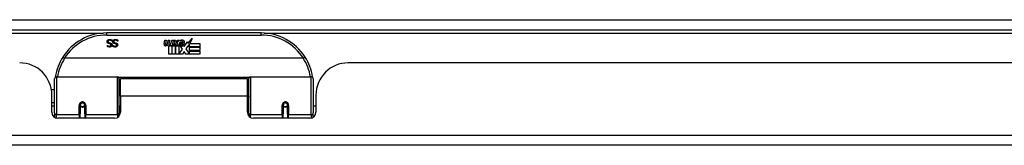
# Model space of a CAD drawing. Header units: inches. Extents: x 27 to 687, y 75 to 319.
# Tile 31 of 239: x 114.57 to 124.12, y 75.18 to 76.4. Entities that reach past the tile are written whole.
import ezdxf

# ---------------------------------------------------------------- set-up
doc = ezdxf.new("R2010")
doc.units = ezdxf.units.IN
doc.header["$MEASUREMENT"] = 0
doc.layers.add('Visible Edges(ANSI)', color=7, linetype='Continuous', lineweight=25)
doc.layers.add('Visible Tangent Edges(ANSI)', color=7, linetype='Continuous', lineweight=25)

msp = doc.modelspace()

# ---------------------------------------------------------------- linework, layer by layer
at = {"layer": 'Visible Edges(ANSI)'}
for p, q in [((92.8166, 76.3012), (158.6186, 76.3012)), ((116.9151, 76.2712), (115.4191, 76.2712)), ((116.2038, 76.1707), (116.2476, 76.2169)), ((116.2476, 76.2169), (116.2228, 76.1692)), ((115.4248, 76.151), (115.4255, 76.151)), ((115.4248, 76.1398), (115.4248, 76.151)), ((115.4702, 76.1912), (115.4695, 76.1912)), ((115.4702, 76.2031), (115.4702, 76.1912)), ((115.4791, 76.151), (115.4798, 76.151)), ((115.4791, 76.1398), (115.4791, 76.151)), ((115.5245, 76.1912), (115.5238, 76.1912)), ((115.5245, 76.2031), (115.5245, 76.1912)), ((115.9744, 76.1683), (115.9811, 76.2025)), ((115.9811, 76.2025), (115.9943, 76.2025)), ((115.9943, 76.2025), (115.9882, 76.168)), ((116.0107, 76.18), (116.0147, 76.2025)), ((116.0147, 76.2025), (116.0279, 76.2025)), ((116.0198, 76.0642), (116.0198, 76.1437)), ((116.0279, 76.2025), (116.0218, 76.168)), ((116.0377, 76.1512), (116.0372, 76.1451)), ((116.0372, 76.1451), (116.0495, 76.1451)), ((116.0416, 76.1575), (116.0387, 76.1575)), ((116.0408, 76.1479), (116.0416, 76.1575)), ((116.0522, 76.1479), (116.0408, 76.1479)), ((116.0446, 76.18), (116.0486, 76.2025)), ((116.0486, 76.2025), (116.0618, 76.2025)), ((116.0495, 76.1451), (116.0495, 76.0642)), ((116.0618, 76.2025), (116.0522, 76.1479)), ((116.0537, 76.1451), (116.0759, 76.1451)), ((116.0537, 76.0642), (116.0537, 76.1451)), ((116.0579, 76.1479), (116.0822, 76.1745)), ((116.0742, 76.1479), (116.0579, 76.1479)), ((116.0687, 76.2025), (116.0849, 76.2025)), ((116.0822, 76.1745), (116.0687, 76.2025)), ((116.0876, 76.1663), (116.0742, 76.1479)), ((116.0759, 76.1451), (116.0834, 76.1554)), ((116.0834, 76.1554), (116.0834, 76.0642)), ((116.0849, 76.2025), (116.0924, 76.183)), ((116.0897, 76.1663), (116.0876, 76.1663)), ((116.0876, 76.1628), (116.0951, 76.1451)), ((116.0876, 76.0642), (116.0876, 76.1628)), ((116.0975, 76.1479), (116.0897, 76.1663)), ((116.0924, 76.183), (116.0948, 76.183)), ((116.0948, 76.183), (116.1083, 76.2025)), ((116.0951, 76.1451), (116.1176, 76.1451)), ((116.1137, 76.1479), (116.0975, 76.1479)), ((116.1245, 76.2025), (116.0999, 76.1746)), ((116.0999, 76.1746), (116.1137, 76.1479)), ((116.1083, 76.2025), (116.1245, 76.2025)), ((116.1176, 76.1451), (116.1176, 76.0655)), ((116.1233, 76.1788), (116.1599, 76.1788)), ((116.1299, 76.1908), (116.1299, 76.1998)), ((116.1542, 76.1145), (116.1335, 76.1443)), ((116.1584, 76.1698), (116.1344, 76.1698)), ((116.1634, 76.1524), (116.1704, 76.1409)), ((116.1704, 76.1409), (116.2018, 76.1849)), ((116.2038, 76.1466), (116.1842, 76.1185)), ((116.1842, 76.1185), (116.2211, 76.0648)), ((116.2018, 76.1849), (116.2038, 76.1707)), ((116.2058, 76.1365), (116.2038, 76.1466)), ((116.2211, 76.1659), (116.2058, 76.1365)), ((116.2211, 76.1371), (116.2211, 76.1659)), ((116.3198, 76.1371), (116.2211, 76.1371)), ((116.2211, 76.1326), (116.3198, 76.1326)), ((116.2211, 76.1005), (116.2211, 76.1326)), ((116.2228, 76.1692), (116.3198, 76.1692)), ((116.3198, 76.1692), (116.3198, 76.1371)), ((116.3198, 76.1326), (116.3198, 76.1005)), ((117.324, 76.0256), (115.0102, 76.0256)), ((116.0495, 76.0642), (116.0198, 76.0642)), ((116.0834, 76.0642), (116.0537, 76.0642)), ((116.1545, 76.0642), (116.0876, 76.0642)), ((116.1176, 76.0655), (116.1542, 76.1145)), ((116.1684, 76.0903), (116.1545, 76.0642)), ((116.186, 76.0642), (116.1684, 76.0903)), ((116.3198, 76.0642), (116.186, 76.0642)), ((116.3198, 76.1005), (116.2211, 76.1005)), ((116.2211, 76.0963), (116.3198, 76.0963)), ((116.2211, 76.0648), (116.2211, 76.0963)), ((116.3198, 76.0963), (116.3198, 76.0642)), ((133.6751, 75.9817), (117.7601, 75.9817)), ((114.9319, 75.8462), (115.5214, 75.8462)), ((116.8128, 75.8462), (117.4023, 75.8462)), ((114.9122, 75.4966), (114.9122, 75.8265)), ((115.5372, 75.8305), (115.5372, 75.4928)), ((115.5372, 75.7542), (115.5516, 75.7542)), ((115.5516, 75.6587), (115.5516, 75.8267)), ((116.7826, 75.8267), (115.5516, 75.8267)), ((116.7826, 75.6587), (116.7826, 75.8267)), ((116.797, 75.4928), (116.797, 75.8305)), ((117.422, 75.8265), (117.422, 75.4966)), ((114.8817, 75.7217), (114.9122, 75.7217)), ((114.8861, 75.5038), (114.8861, 75.6697)), ((115.5516, 75.6587), (115.5516, 75.5038)), ((116.7826, 75.5038), (116.7826, 75.6587)), ((117.4481, 75.6697), (117.4481, 75.5038)), ((114.8861, 75.5957), (114.9122, 75.5957)), ((114.9122, 75.5622), (114.8861, 75.5622)), ((115.1612, 75.5741), (115.1612, 75.4871)), ((115.1633, 75.5717), (115.1613, 75.5717)), ((115.1616, 75.5784), (115.1635, 75.578)), ((115.1632, 75.5781), (115.1632, 75.5741)), ((115.1671, 75.5622), (115.1647, 75.5622)), ((115.201, 75.5622), (115.1986, 75.5622)), ((115.2021, 75.57), (115.2045, 75.5695)), ((115.2045, 75.4871), (115.2045, 75.5741)), ((115.5372, 75.5632), (115.5516, 75.5632)), ((117.1297, 75.5741), (117.1297, 75.4871)), ((117.1298, 75.5717), (117.1318, 75.5717)), ((117.1317, 75.5831), (117.1317, 75.5741)), ((117.1356, 75.5622), (117.1332, 75.5622)), ((117.1695, 75.5622), (117.1671, 75.5622)), ((117.1709, 75.5717), (117.1729, 75.5717)), ((117.171, 75.5741), (117.171, 75.5831)), ((117.173, 75.4871), (117.173, 75.5741)), ((117.4481, 75.5622), (117.422, 75.5622)), ((114.9122, 75.4966), (114.9122, 75.4548)), ((115.1612, 75.4447), (115.1612, 75.4871)), ((115.2045, 75.4871), (115.2045, 75.4447)), ((115.5372, 75.4651), (115.5372, 75.4928)), ((116.797, 75.4928), (116.797, 75.4651)), ((117.1297, 75.4447), (117.1297, 75.4871)), ((117.173, 75.4871), (117.173, 75.4447)), ((117.422, 75.4548), (117.422, 75.4966)), ((115.4925, 75.4447), (114.9451, 75.4447)), ((117.389, 75.4447), (116.8416, 75.4447)), ((158.5201, 75.1817), (92.9151, 75.1817))]:
    msp.add_line(p, q, dxfattribs=at)
at = {"layer": 'Visible Edges(ANSI)', "flags": 128}
for points in [[(115.422, 76.1871), (115.4221, 76.1878), (115.4221, 76.1885), (115.4222, 76.1892), (115.4222, 76.1899), (115.4223, 76.1906), (115.4225, 76.1912), (115.4226, 76.1919), (115.4228, 76.1926), (115.423, 76.1933), (115.4232, 76.194), (115.4235, 76.1946), (115.4237, 76.1953), (115.424, 76.196), (115.4243, 76.1966), (115.4247, 76.1972), (115.425, 76.1978), (115.4254, 76.1984), (115.4258, 76.199), (115.4262, 76.1996), (115.4266, 76.2001), (115.427, 76.2007), (115.4275, 76.2012), (115.428, 76.2017), (115.4285, 76.2021)], [(115.4361, 76.1692), (115.4349, 76.1696), (115.4338, 76.17), (115.4327, 76.1705), (115.4317, 76.171), (115.4307, 76.1715), (115.4298, 76.172), (115.4289, 76.1726), (115.4281, 76.1732), (115.4274, 76.1739), (115.4267, 76.1745), (115.426, 76.1752), (115.4254, 76.176), (115.4249, 76.1767), (115.4244, 76.1775), (115.424, 76.1784), (115.4236, 76.1792), (115.4232, 76.1801), (115.4229, 76.181), (115.4226, 76.1819), (115.4224, 76.1829), (115.4223, 76.1839), (115.4221, 76.1849), (115.4221, 76.186), (115.422, 76.1871)], [(115.4459, 76.1352), (115.4449, 76.1352), (115.4439, 76.1352), (115.4429, 76.1352), (115.442, 76.1353), (115.441, 76.1354), (115.4401, 76.1355), (115.4391, 76.1356), (115.4382, 76.1357), (115.4373, 76.1358), (115.4364, 76.136), (115.4355, 76.1362), (115.4346, 76.1364), (115.4338, 76.1366), (115.4329, 76.1368), (115.432, 76.137), (115.4312, 76.1373), (115.4304, 76.1375), (115.4295, 76.1378), (115.4287, 76.1381), (115.4279, 76.1384), (115.4271, 76.1387), (115.4263, 76.1391), (115.4256, 76.1394), (115.4248, 76.1398)], [(115.4255, 76.151), (115.4261, 76.1505), (115.4267, 76.15), (115.4273, 76.1495), (115.428, 76.149), (115.4286, 76.1486), (115.4294, 76.1481), (115.4301, 76.1477), (115.4309, 76.1472), (115.4316, 76.1468), (115.4325, 76.1464), (115.4333, 76.146), (115.4342, 76.1456), (115.4351, 76.1453), (115.4359, 76.1449), (115.4368, 76.1446), (115.4377, 76.1443), (115.4387, 76.1441), (115.4396, 76.1439), (115.4405, 76.1437), (115.4414, 76.1436), (115.4424, 76.1435), (115.4433, 76.1434), (115.4443, 76.1433), (115.4452, 76.1433)], [(115.4285, 76.2021), (115.4291, 76.2026), (115.4296, 76.2031), (115.4302, 76.2036), (115.4308, 76.204), (115.4315, 76.2045), (115.4321, 76.2049), (115.4327, 76.2053), (115.4334, 76.2056), (115.4341, 76.206), (115.4348, 76.2063), (115.4355, 76.2066), (115.4362, 76.2069), (115.4369, 76.2072), (115.4377, 76.2074), (115.4385, 76.2076), (115.4393, 76.2078), (115.4401, 76.208), (115.441, 76.2082), (115.4419, 76.2083), (115.4429, 76.2084), (115.4439, 76.2085), (115.4449, 76.2085), (115.4459, 76.2086), (115.447, 76.2086)], [(115.4477, 76.2004), (115.4464, 76.2004), (115.4452, 76.2003), (115.444, 76.2002), (115.4429, 76.2001), (115.4418, 76.1998), (115.4408, 76.1996), (115.4398, 76.1993), (115.4389, 76.199), (115.4381, 76.1986), (115.4373, 76.1982), (115.4366, 76.1977), (115.4359, 76.1972), (115.4352, 76.1966), (115.4346, 76.196), (115.4341, 76.1954), (115.4336, 76.1948), (115.4332, 76.1941), (115.4329, 76.1934), (115.4326, 76.1927), (115.4323, 76.1919), (115.4321, 76.1911), (115.432, 76.1903), (115.4319, 76.1895), (115.4319, 76.1886)], [(115.4319, 76.1886), (115.4319, 76.1879), (115.4319, 76.1872), (115.432, 76.1866), (115.4321, 76.1859), (115.4322, 76.1853), (115.4324, 76.1847), (115.4326, 76.1842), (115.4328, 76.1836), (115.433, 76.1831), (115.4333, 76.1826), (115.4336, 76.1821), (115.434, 76.1817), (115.4343, 76.1813), (115.4347, 76.1808), (115.4352, 76.1805), (115.4356, 76.1801), (115.4361, 76.1797), (115.4367, 76.1794), (115.4372, 76.1791), (115.4378, 76.1788), (115.4385, 76.1785), (115.4392, 76.1782), (115.4399, 76.178), (115.4406, 76.1777)], [(115.4506, 76.1655), (115.4501, 76.1656), (115.4496, 76.1658), (115.4491, 76.1659), (115.4485, 76.1661), (115.4479, 76.1662), (115.4473, 76.1664), (115.4467, 76.1665), (115.4461, 76.1667), (115.4454, 76.1668), (115.4447, 76.167), (115.444, 76.1672), (115.4433, 76.1673), (115.4426, 76.1675), (115.4419, 76.1677), (115.4412, 76.1678), (115.4406, 76.168), (115.44, 76.1682), (115.4394, 76.1683), (115.4388, 76.1685), (115.4382, 76.1686), (115.4376, 76.1688), (115.4371, 76.1689), (115.4366, 76.1691), (115.4361, 76.1692)], [(115.4406, 76.1777), (115.4411, 76.1776), (115.4417, 76.1774), (115.4422, 76.1773), (115.4427, 76.1771), (115.4432, 76.177), (115.4437, 76.1769), (115.4442, 76.1768), (115.4447, 76.1766), (115.4452, 76.1765), (115.4457, 76.1764), (115.4461, 76.1763), (115.4466, 76.1762), (115.4471, 76.1761), (115.4475, 76.176), (115.448, 76.1758), (115.4486, 76.1757), (115.4491, 76.1756), (115.4497, 76.1754), (115.4502, 76.1753), (115.4508, 76.1752), (115.4515, 76.175), (115.4521, 76.1748), (115.4527, 76.1747), (115.4534, 76.1745)], [(115.4452, 76.1433), (115.4463, 76.1433), (115.4474, 76.1434), (115.4484, 76.1435), (115.4493, 76.1437), (115.4503, 76.1439), (115.4512, 76.1441), (115.452, 76.1444), (115.4529, 76.1447), (115.4537, 76.1451), (115.4544, 76.1455), (115.4552, 76.1459), (115.4558, 76.1464), (115.4565, 76.1469), (115.4571, 76.1475), (115.4576, 76.1481), (115.4581, 76.1487), (115.4585, 76.1493), (115.4589, 76.15), (115.4592, 76.1506), (115.4594, 76.1514), (115.4596, 76.1521), (115.4598, 76.1529), (115.4599, 76.1537), (115.4599, 76.1545)], [(115.4697, 76.1554), (115.4697, 76.154), (115.4695, 76.1527), (115.4693, 76.1513), (115.469, 76.15), (115.4685, 76.1488), (115.468, 76.1475), (115.4674, 76.1463), (115.4667, 76.1452), (115.4659, 76.1441), (115.465, 76.143), (115.4641, 76.142), (115.463, 76.141), (115.4618, 76.1401), (115.4607, 76.1392), (115.4594, 76.1385), (115.4581, 76.1378), (115.4568, 76.1372), (115.4554, 76.1366), (115.4539, 76.1362), (115.4524, 76.1358), (115.4508, 76.1355), (115.4492, 76.1353), (115.4476, 76.1352), (115.4459, 76.1352)], [(115.447, 76.2086), (115.4482, 76.2086), (115.4495, 76.2085), (115.4507, 76.2085), (115.4518, 76.2084), (115.453, 76.2083), (115.4541, 76.2082), (115.4552, 76.208), (115.4562, 76.2079), (115.4572, 76.2077), (115.4582, 76.2074), (115.4592, 76.2072), (115.4601, 76.207), (115.461, 76.2067), (115.4618, 76.2064), (115.4627, 76.2061), (115.4636, 76.2058), (115.4645, 76.2055), (115.4653, 76.2052), (115.4661, 76.2048), (115.467, 76.2045), (115.4678, 76.2042), (115.4686, 76.2038), (115.4694, 76.2034), (115.4702, 76.2031)], [(115.4695, 76.1912), (115.4688, 76.1919), (115.468, 76.1926), (115.4671, 76.1933), (115.4663, 76.1939), (115.4655, 76.1945), (115.4646, 76.1951), (115.4637, 76.1957), (115.4628, 76.1962), (115.4619, 76.1967), (115.4609, 76.1971), (115.46, 76.1976), (115.459, 76.198), (115.458, 76.1984), (115.4571, 76.1987), (115.4561, 76.1991), (115.4551, 76.1993), (115.4542, 76.1996), (115.4532, 76.1998), (115.4523, 76.2), (115.4513, 76.2001), (115.4504, 76.2003), (115.4495, 76.2003), (115.4486, 76.2004), (115.4477, 76.2004)], [(115.4599, 76.1545), (115.4599, 76.1552), (115.4598, 76.1559), (115.4597, 76.1566), (115.4596, 76.1573), (115.4595, 76.1579), (115.4593, 76.1585), (115.4591, 76.1591), (115.4588, 76.1596), (115.4586, 76.1602), (115.4582, 76.1607), (115.4579, 76.1612), (115.4575, 76.1616), (115.4571, 76.1621), (115.4567, 76.1625), (115.4562, 76.1629), (115.4557, 76.1632), (115.4552, 76.1636), (115.4546, 76.1639), (115.454, 76.1642), (115.4534, 76.1645), (115.4528, 76.1648), (115.4521, 76.1651), (115.4514, 76.1653), (115.4506, 76.1655)], [(115.4534, 76.1745), (115.454, 76.1743), (115.4546, 76.1742), (115.4552, 76.174), (115.4558, 76.1738), (115.4563, 76.1736), (115.4569, 76.1734), (115.4574, 76.1732), (115.458, 76.173), (115.4585, 76.1728), (115.459, 76.1725), (115.4595, 76.1723), (115.46, 76.1721), (115.4605, 76.1718), (115.4609, 76.1716), (115.4614, 76.1713), (115.4618, 76.171), (115.4623, 76.1707), (115.4627, 76.1704), (115.4631, 76.1701), (115.4636, 76.1697), (115.464, 76.1694), (115.4644, 76.169), (115.4647, 76.1686), (115.4651, 76.1683)], [(115.4651, 76.1683), (115.4655, 76.1679), (115.4658, 76.1674), (115.4661, 76.167), (115.4665, 76.1666), (115.4668, 76.1662), (115.4671, 76.1657), (115.4673, 76.1652), (115.4676, 76.1648), (115.4678, 76.1643), (115.4681, 76.1638), (115.4683, 76.1633), (115.4685, 76.1627), (115.4687, 76.1622), (115.4689, 76.1617), (115.469, 76.1611), (115.4692, 76.1605), (115.4693, 76.1599), (115.4694, 76.1593), (115.4695, 76.1587), (115.4696, 76.1581), (115.4696, 76.1575), (115.4697, 76.1568), (115.4697, 76.1561), (115.4697, 76.1554)], [(115.4763, 76.1871), (115.4763, 76.1878), (115.4764, 76.1885), (115.4764, 76.1892), (115.4765, 76.1899), (115.4766, 76.1906), (115.4767, 76.1912), (115.4769, 76.1919), (115.4771, 76.1926), (115.4773, 76.1933), (115.4775, 76.194), (115.4777, 76.1946), (115.478, 76.1953), (115.4783, 76.196), (115.4786, 76.1966), (115.4789, 76.1972), (115.4793, 76.1978), (115.4797, 76.1984), (115.48, 76.199), (115.4804, 76.1996), (115.4809, 76.2001), (115.4813, 76.2007), (115.4818, 76.2012), (115.4823, 76.2017), (115.4828, 76.2021)], [(115.4904, 76.1692), (115.4892, 76.1696), (115.4881, 76.17), (115.487, 76.1705), (115.486, 76.171), (115.485, 76.1715), (115.4841, 76.172), (115.4832, 76.1726), (115.4824, 76.1732), (115.4816, 76.1739), (115.4809, 76.1745), (115.4803, 76.1752), (115.4797, 76.176), (115.4792, 76.1767), (115.4787, 76.1775), (115.4782, 76.1784), (115.4778, 76.1792), (115.4775, 76.1801), (115.4772, 76.181), (115.4769, 76.1819), (115.4767, 76.1829), (115.4765, 76.1839), (115.4764, 76.1849), (115.4763, 76.186), (115.4763, 76.1871)], [(115.5002, 76.1352), (115.4992, 76.1352), (115.4982, 76.1352), (115.4972, 76.1352), (115.4962, 76.1353), (115.4953, 76.1354), (115.4944, 76.1355), (115.4934, 76.1356), (115.4925, 76.1357), (115.4916, 76.1358), (115.4907, 76.136), (115.4898, 76.1362), (115.4889, 76.1364), (115.488, 76.1366), (115.4872, 76.1368), (115.4863, 76.137), (115.4855, 76.1373), (115.4846, 76.1375), (115.4838, 76.1378), (115.483, 76.1381), (115.4822, 76.1384), (115.4814, 76.1387), (115.4806, 76.1391), (115.4798, 76.1394), (115.4791, 76.1398)], [(115.4798, 76.151), (115.4803, 76.1505), (115.4809, 76.15), (115.4816, 76.1495), (115.4822, 76.149), (115.4829, 76.1486), (115.4836, 76.1481), (115.4844, 76.1477), (115.4851, 76.1472), (115.4859, 76.1468), (115.4867, 76.1464), (115.4876, 76.146), (115.4884, 76.1456), (115.4893, 76.1453), (115.4902, 76.1449), (115.4911, 76.1446), (115.492, 76.1443), (115.4929, 76.1441), (115.4938, 76.1439), (115.4948, 76.1437), (115.4957, 76.1436), (115.4967, 76.1435), (115.4976, 76.1434), (115.4986, 76.1433), (115.4995, 76.1433)], [(115.4828, 76.2021), (115.4833, 76.2026), (115.4839, 76.2031), (115.4845, 76.2036), (115.4851, 76.204), (115.4857, 76.2045), (115.4864, 76.2049), (115.487, 76.2053), (115.4877, 76.2056), (115.4883, 76.206), (115.489, 76.2063), (115.4897, 76.2066), (115.4904, 76.2069), (115.4912, 76.2072), (115.4919, 76.2074), (115.4927, 76.2076), (115.4936, 76.2078), (115.4944, 76.208), (115.4953, 76.2082), (115.4962, 76.2083), (115.4972, 76.2084), (115.4981, 76.2085), (115.4991, 76.2085), (115.5002, 76.2086), (115.5012, 76.2086)], [(115.5019, 76.2004), (115.5007, 76.2004), (115.4994, 76.2003), (115.4983, 76.2002), (115.4971, 76.2001), (115.4961, 76.1998), (115.4951, 76.1996), (115.4941, 76.1993), (115.4932, 76.199), (115.4924, 76.1986), (115.4916, 76.1982), (115.4908, 76.1977), (115.4901, 76.1972), (115.4895, 76.1966), (115.4889, 76.196), (115.4884, 76.1954), (115.4879, 76.1948), (115.4875, 76.1941), (115.4871, 76.1934), (115.4868, 76.1927), (115.4866, 76.1919), (115.4864, 76.1911), (115.4862, 76.1903), (115.4862, 76.1895), (115.4861, 76.1886)], [(115.4861, 76.1886), (115.4862, 76.1879), (115.4862, 76.1872), (115.4863, 76.1866), (115.4864, 76.1859), (115.4865, 76.1853), (115.4867, 76.1847), (115.4869, 76.1842), (115.4871, 76.1836), (115.4873, 76.1831), (115.4876, 76.1826), (115.4879, 76.1821), (115.4882, 76.1817), (115.4886, 76.1813), (115.489, 76.1808), (115.4894, 76.1805), (115.4899, 76.1801), (115.4904, 76.1797), (115.4909, 76.1794), (115.4915, 76.1791), (115.4921, 76.1788), (115.4928, 76.1785), (115.4934, 76.1782), (115.4941, 76.178), (115.4949, 76.1777)], [(115.5049, 76.1655), (115.5044, 76.1656), (115.5039, 76.1658), (115.5033, 76.1659), (115.5028, 76.1661), (115.5022, 76.1662), (115.5016, 76.1664), (115.501, 76.1665), (115.5003, 76.1667), (115.4997, 76.1668), (115.499, 76.167), (115.4983, 76.1672), (115.4976, 76.1673), (115.4969, 76.1675), (115.4962, 76.1677), (115.4955, 76.1678), (115.4949, 76.168), (115.4942, 76.1682), (115.4936, 76.1683), (115.493, 76.1685), (115.4925, 76.1686), (115.4919, 76.1688), (115.4914, 76.1689), (115.4909, 76.1691), (115.4904, 76.1692)], [(115.4949, 76.1777), (115.4954, 76.1776), (115.4959, 76.1774), (115.4965, 76.1773), (115.497, 76.1771), (115.4975, 76.177), (115.498, 76.1769), (115.4985, 76.1768), (115.499, 76.1766), (115.4995, 76.1765), (115.4999, 76.1764), (115.5004, 76.1763), (115.5009, 76.1762), (115.5013, 76.1761), (115.5018, 76.176), (115.5023, 76.1758), (115.5028, 76.1757), (115.5034, 76.1756), (115.5039, 76.1754), (115.5045, 76.1753), (115.5051, 76.1752), (115.5057, 76.175), (115.5064, 76.1748), (115.507, 76.1747), (115.5077, 76.1745)], [(115.4995, 76.1433), (115.5006, 76.1433), (115.5016, 76.1434), (115.5026, 76.1435), (115.5036, 76.1437), (115.5045, 76.1439), (115.5054, 76.1441), (115.5063, 76.1444), (115.5071, 76.1447), (115.5079, 76.1451), (115.5087, 76.1455), (115.5094, 76.1459), (115.5101, 76.1464), (115.5108, 76.1469), (115.5114, 76.1475), (115.5119, 76.1481), (115.5124, 76.1487), (115.5128, 76.1493), (115.5132, 76.15), (115.5135, 76.1506), (115.5137, 76.1514), (115.5139, 76.1521), (115.5141, 76.1529), (115.5141, 76.1537), (115.5142, 76.1545)], [(115.524, 76.1554), (115.5239, 76.154), (115.5238, 76.1527), (115.5236, 76.1513), (115.5232, 76.15), (115.5228, 76.1488), (115.5223, 76.1475), (115.5217, 76.1463), (115.521, 76.1452), (115.5202, 76.1441), (115.5193, 76.143), (115.5183, 76.142), (115.5173, 76.141), (115.5161, 76.1401), (115.5149, 76.1392), (115.5137, 76.1385), (115.5124, 76.1378), (115.511, 76.1372), (115.5096, 76.1366), (115.5082, 76.1362), (115.5067, 76.1358), (115.5051, 76.1355), (115.5035, 76.1353), (115.5019, 76.1352), (115.5002, 76.1352)], [(115.5012, 76.2086), (115.5025, 76.2086), (115.5037, 76.2085), (115.5049, 76.2085), (115.5061, 76.2084), (115.5073, 76.2083), (115.5084, 76.2082), (115.5094, 76.208), (115.5105, 76.2079), (115.5115, 76.2077), (115.5125, 76.2074), (115.5134, 76.2072), (115.5143, 76.207), (115.5152, 76.2067), (115.5161, 76.2064), (115.517, 76.2061), (115.5179, 76.2058), (115.5187, 76.2055), (115.5196, 76.2052), (115.5204, 76.2048), (115.5213, 76.2045), (115.5221, 76.2042), (115.5229, 76.2038), (115.5237, 76.2034), (115.5245, 76.2031)], [(115.5238, 76.1912), (115.523, 76.1919), (115.5222, 76.1926), (115.5214, 76.1933), (115.5206, 76.1939), (115.5197, 76.1945), (115.5189, 76.1951), (115.518, 76.1957), (115.5171, 76.1962), (115.5161, 76.1967), (115.5152, 76.1971), (115.5142, 76.1976), (115.5133, 76.198), (115.5123, 76.1984), (115.5113, 76.1987), (115.5104, 76.1991), (115.5094, 76.1993), (115.5084, 76.1996), (115.5075, 76.1998), (115.5066, 76.2), (115.5056, 76.2001), (115.5047, 76.2003), (115.5038, 76.2003), (115.5028, 76.2004), (115.5019, 76.2004)], [(115.5142, 76.1545), (115.5141, 76.1552), (115.5141, 76.1559), (115.514, 76.1566), (115.5139, 76.1573), (115.5137, 76.1579), (115.5136, 76.1585), (115.5134, 76.1591), (115.5131, 76.1596), (115.5128, 76.1602), (115.5125, 76.1607), (115.5122, 76.1612), (115.5118, 76.1616), (115.5114, 76.1621), (115.5109, 76.1625), (115.5105, 76.1629), (115.51, 76.1632), (115.5094, 76.1636), (115.5089, 76.1639), (115.5083, 76.1642), (115.5077, 76.1645), (115.507, 76.1648), (115.5064, 76.1651), (115.5056, 76.1653), (115.5049, 76.1655)], [(115.5077, 76.1745), (115.5083, 76.1743), (115.5089, 76.1742), (115.5095, 76.174), (115.51, 76.1738), (115.5106, 76.1736), (115.5112, 76.1734), (115.5117, 76.1732), (115.5122, 76.173), (115.5128, 76.1728), (115.5133, 76.1725), (115.5138, 76.1723), (115.5142, 76.1721), (115.5147, 76.1718), (115.5152, 76.1716), (115.5157, 76.1713), (115.5161, 76.171), (115.5166, 76.1707), (115.517, 76.1704), (115.5174, 76.1701), (115.5178, 76.1697), (115.5182, 76.1694), (115.5186, 76.169), (115.519, 76.1686), (115.5194, 76.1683)], [(115.5194, 76.1683), (115.5197, 76.1679), (115.5201, 76.1674), (115.5204, 76.167), (115.5207, 76.1666), (115.521, 76.1662), (115.5213, 76.1657), (115.5216, 76.1652), (115.5219, 76.1648), (115.5221, 76.1643), (115.5223, 76.1638), (115.5226, 76.1633), (115.5228, 76.1627), (115.523, 76.1622), (115.5231, 76.1617), (115.5233, 76.1611), (115.5234, 76.1605), (115.5236, 76.1599), (115.5237, 76.1593), (115.5238, 76.1587), (115.5238, 76.1581), (115.5239, 76.1575), (115.524, 76.1568), (115.524, 76.1561), (115.524, 76.1554)], [(114.9924, 76.0381), (114.9924, 76.038), (114.9925, 76.0378), (114.9926, 76.0376), (114.9928, 76.0374), (114.993, 76.0371), (114.9934, 76.0368), (114.9938, 76.0364), (114.9942, 76.036), (114.9947, 76.0355), (114.9953, 76.0351), (114.996, 76.0346), (114.9967, 76.034), (114.9974, 76.0334), (114.9982, 76.0329), (114.9991, 76.0322), (115, 76.0316), (115.0009, 76.0309), (115.0019, 76.0303), (115.0029, 76.0296), (115.0039, 76.0289), (115.0049, 76.0282), (115.006, 76.0275), (115.0071, 76.0268), (115.0081, 76.0261)], [(115.0102, 76.0256), (115.0101, 76.0256), (115.01, 76.0256), (115.0099, 76.0256), (115.0098, 76.0256), (115.0097, 76.0256), (115.0097, 76.0256), (115.0096, 76.0256), (115.0095, 76.0256), (115.0094, 76.0256), (115.0093, 76.0256), (115.0092, 76.0257), (115.0091, 76.0257), (115.009, 76.0257), (115.009, 76.0257), (115.0089, 76.0258), (115.0088, 76.0258), (115.0087, 76.0258), (115.0086, 76.0259), (115.0085, 76.0259), (115.0085, 76.0259), (115.0084, 76.026), (115.0083, 76.026), (115.0082, 76.0261), (115.0081, 76.0261)], [(117.326, 76.0261), (117.326, 76.0261), (117.3259, 76.026), (117.3258, 76.026), (117.3257, 76.0259), (117.3256, 76.0259), (117.3256, 76.0259), (117.3255, 76.0258), (117.3254, 76.0258), (117.3253, 76.0258), (117.3252, 76.0257), (117.3251, 76.0257), (117.325, 76.0257), (117.325, 76.0257), (117.3249, 76.0256), (117.3248, 76.0256), (117.3247, 76.0256), (117.3246, 76.0256), (117.3245, 76.0256), (117.3244, 76.0256), (117.3243, 76.0256), (117.3242, 76.0256), (117.3242, 76.0256), (117.3241, 76.0256), (117.324, 76.0256)], [(117.3417, 76.0381), (117.3418, 76.038), (117.3417, 76.0378), (117.3416, 76.0376), (117.3414, 76.0374), (117.3411, 76.0371), (117.3408, 76.0368), (117.3404, 76.0364), (117.34, 76.036), (117.3394, 76.0355), (117.3388, 76.0351), (117.3382, 76.0346), (117.3375, 76.034), (117.3367, 76.0334), (117.3359, 76.0329), (117.3351, 76.0322), (117.3342, 76.0316), (117.3333, 76.0309), (117.3323, 76.0303), (117.3313, 76.0296), (117.3303, 76.0289), (117.3292, 76.0282), (117.3282, 76.0275), (117.3271, 76.0268), (117.326, 76.0261)], [(114.9187, 75.8454), (114.9187, 75.8452), (114.9186, 75.845), (114.9186, 75.8448), (114.9186, 75.8446), (114.9185, 75.8444), (114.9185, 75.8442), (114.9185, 75.844), (114.9184, 75.8438), (114.9184, 75.8436), (114.9184, 75.8434), (114.9183, 75.8431), (114.9183, 75.8429), (114.9183, 75.8427), (114.9182, 75.8425), (114.9182, 75.8423), (114.9182, 75.8421), (114.9181, 75.8419), (114.9181, 75.8417), (114.9181, 75.8415), (114.918, 75.8413), (114.918, 75.8411), (114.918, 75.8409), (114.9179, 75.8406), (114.9179, 75.8404)], [(117.4163, 75.8404), (117.4162, 75.8406), (117.4162, 75.8409), (117.4162, 75.8411), (117.4161, 75.8413), (117.4161, 75.8415), (117.4161, 75.8417), (117.416, 75.8419), (117.416, 75.8421), (117.416, 75.8423), (117.4159, 75.8425), (117.4159, 75.8427), (117.4159, 75.8429), (117.4158, 75.8431), (117.4158, 75.8434), (117.4158, 75.8436), (117.4157, 75.8438), (117.4157, 75.844), (117.4157, 75.8442), (117.4156, 75.8444), (117.4156, 75.8446), (117.4156, 75.8448), (117.4155, 75.845), (117.4155, 75.8452), (117.4155, 75.8454)], [(115.1612, 75.5741), (115.1613, 75.5767), (115.1618, 75.5793), (115.1627, 75.5819), (115.1638, 75.5844), (115.1653, 75.5868), (115.1671, 75.5889), (115.1692, 75.5909), (115.1716, 75.5926), (115.1742, 75.5939), (115.177, 75.5949), (115.1799, 75.5955), (115.1829, 75.5957), (115.1858, 75.5955), (115.1887, 75.5949), (115.1915, 75.5939), (115.1941, 75.5925), (115.1965, 75.5909), (115.1986, 75.5889), (115.2004, 75.5867), (115.2018, 75.5844), (115.203, 75.5819), (115.2038, 75.5793), (115.2043, 75.5767), (115.2045, 75.5741)], [(117.1297, 75.5741), (117.1298, 75.5767), (117.1303, 75.5793), (117.1312, 75.5819), (117.1323, 75.5844), (117.1338, 75.5868), (117.1356, 75.5889), (117.1377, 75.5909), (117.1401, 75.5926), (117.1427, 75.5939), (117.1455, 75.5949), (117.1484, 75.5955), (117.1514, 75.5957), (117.1543, 75.5955), (117.1572, 75.5949), (117.16, 75.5939), (117.1626, 75.5925), (117.165, 75.5909), (117.1671, 75.5889), (117.1689, 75.5867), (117.1703, 75.5844), (117.1715, 75.5819), (117.1723, 75.5793), (117.1728, 75.5767), (117.173, 75.5741)], [(115.5511, 75.5257), (115.5511, 75.5257), (115.5511, 75.5258), (115.5511, 75.5258), (115.5511, 75.5259), (115.5512, 75.526), (115.5512, 75.526), (115.5512, 75.5261), (115.5512, 75.5261), (115.5513, 75.5262), (115.5513, 75.5262), (115.5513, 75.5263), (115.5513, 75.5263), (115.5513, 75.5264), (115.5514, 75.5264), (115.5514, 75.5265), (115.5514, 75.5266), (115.5514, 75.5266), (115.5515, 75.5267), (115.5515, 75.5267), (115.5515, 75.5268), (115.5515, 75.5268), (115.5515, 75.5269), (115.5516, 75.5269), (115.5516, 75.527)], [(116.7826, 75.527), (116.7826, 75.5269), (116.7826, 75.5269), (116.7827, 75.5268), (116.7827, 75.5268), (116.7827, 75.5267), (116.7827, 75.5267), (116.7827, 75.5266), (116.7828, 75.5266), (116.7828, 75.5265), (116.7828, 75.5264), (116.7828, 75.5264), (116.7829, 75.5263), (116.7829, 75.5263), (116.7829, 75.5262), (116.7829, 75.5262), (116.7829, 75.5261), (116.783, 75.5261), (116.783, 75.526), (116.783, 75.526), (116.783, 75.5259), (116.783, 75.5259), (116.7831, 75.5258), (116.7831, 75.5257), (116.7831, 75.5257)]]:
    msp.add_lwpolyline(points, dxfattribs=at)
at = {"layer": 'Visible Edges(ANSI)'}
for centre in [(115.1828, 75.5741), (117.1513, 75.5741)]:
    msp.add_circle(centre, 0.0197, dxfattribs=at)
for centre, radius, start, end in [((115.4191, 75.7643), 0.5069, 90, 147.31425), ((116.9151, 75.7643), 0.5069, 32.68575, 90), ((116.0027, 76.1628), 0.0288, 169, 198.47479), ((115.9853, 76.157), 0.0105, 198.47479, 269.6788), ((115.9854, 76.171), 0.0246, 269.6788, 333.95078), ((116.0003, 76.1659), 0.0123, 169.9922, 203.54875), ((115.9945, 76.1634), 0.006, 203.54875, 276.10268), ((115.9938, 76.1699), 0.0126, 276.10268, 327.60833), ((115.9648, 76.1874), 0.0465, 328.55841, 350.82565), ((116.0362, 76.1621), 0.0288, 183.6169, 196.9928), ((116.0184, 76.1566), 0.0101, 196.9928, 269.47765), ((116.0185, 76.1705), 0.024, 269.47765, 327.41137), ((116.0203, 76.1677), 0.024, 268.79525, 316.5849), ((116.0339, 76.1659), 0.0123, 170, 203.55712), ((116.0281, 76.1634), 0.006, 203.55712, 276.03001), ((116.0274, 76.1699), 0.0126, 276.03001, 327.59924), ((115.9988, 76.1881), 0.0465, 327.59924, 350), ((116.1491, 76.1674), 0.0282, 156.15553, 203.84447), ((116.1372, 76.1622), 0.0152, 203.84447, 265.08017), ((116.148, 76.1419), 0.0607, 81.56052, 107.33425), ((116.1417, 76.1625), 0.0307, 64.67838, 112.56091), ((116.1428, 76.1653), 0.00955, 151.45471, 231.16516), ((116.1409, 76.1765), 0.033, 257.07905, 313.17854), ((116.1409, 76.1765), 0.0299, 260.40854, 314.16843), ((116.1437, 76.1664), 0.0109, 231.16516, 289.37968), ((116.1417, 76.1719), 0.0168, 289.37968, 352.99755), ((116.1507, 76.1816), 0.0096, 343.52609, 64.67838), ((116.154, 76.1824), 0.0197, 356.56465, 81.56052), ((116.1339, 76.1836), 0.0398, 314.16843, 356.56465), ((115.4191, 75.7643), 0.5069, 147.31425, 170.79319), ((116.9151, 75.7643), 0.5069, 9.20681, 32.68575), ((114.5741, 75.6697), 0.312, 0, 90), ((117.7601, 75.6697), 0.312, 90, 180), ((114.9319, 75.8265), 0.0197, 90, 180), ((115.5214, 75.8305), 0.0157, 0, 90), ((116.8128, 75.8305), 0.0157, 90, 180), ((117.4023, 75.8265), 0.0197, 0, 90), ((115.1828, 75.5741), 0.0217, 180, 348.1708), ((117.1513, 75.5741), 0.0217, 180, 0), ((114.9451, 75.5038), 0.0591, 180, 270), ((115.4925, 75.5038), 0.0591, 270, 0), ((116.8416, 75.5038), 0.0591, 180, 270), ((117.389, 75.5038), 0.0591, 270, 0)]:
    msp.add_arc(centre, radius, start, end, dxfattribs=at)
for start_param, end_param in [(3.444465, 3.571292), (5.853486, 5.980313)]:
    msp.add_ellipse((117.1513, 75.5822), major_axis=(0.0217, 0), ratio=0.267949, start_param=start_param, end_param=end_param, dxfattribs=at)
at = {"layer": 'Visible Tangent Edges(ANSI)'}
for p, q in [((92.8166, 76.4002), (157.8514, 76.4002)), ((97.8459, 76.2702), (115.3872, 76.2702)), ((115.4191, 76.2515), (115.4191, 76.2712)), ((115.4191, 76.2515), (116.9151, 76.2515)), ((116.9151, 76.2515), (116.9151, 76.2712)), ((116.9469, 76.2702), (134.4882, 76.2702)), ((114.9319, 75.8462), (114.9319, 75.4776)), ((115.5214, 75.4776), (115.5214, 75.8462)), ((116.7992, 75.8385), (115.5349, 75.8385)), ((116.8128, 75.8462), (116.8128, 75.4776)), ((117.4023, 75.4776), (117.4023, 75.8462)), ((116.7826, 75.6587), (115.5516, 75.6587)), ((115.1513, 75.4776), (115.1513, 75.5694)), ((115.2143, 75.5694), (115.2143, 75.4776)), ((117.1198, 75.4776), (117.1198, 75.5694)), ((117.1423, 75.5937), (117.1604, 75.5937)), ((117.1828, 75.5694), (117.1828, 75.4776)), ((114.9319, 75.4462), (114.9319, 75.4776)), ((115.1513, 75.4776), (114.9319, 75.4776)), ((115.1513, 75.4776), (115.1513, 75.4447)), ((115.5214, 75.4776), (115.2143, 75.4776)), ((115.2143, 75.4447), (115.2143, 75.4776)), ((115.5214, 75.4776), (115.5214, 75.4523)), ((117.1198, 75.4776), (116.8128, 75.4776)), ((116.8128, 75.4523), (116.8128, 75.4776)), ((117.1198, 75.4776), (117.1198, 75.4447)), ((117.4023, 75.4776), (117.1828, 75.4776)), ((117.1828, 75.4447), (117.1828, 75.4776)), ((117.4023, 75.4776), (117.4023, 75.4462)), ((92.9151, 75.2807), (158.5201, 75.2807))]:
    msp.add_line(p, q, dxfattribs=at)
at = {"layer": 'Visible Tangent Edges(ANSI)', "flags": 128}
for points in [[(116.797, 75.6942), (116.7965, 75.6948), (116.796, 75.6954), (116.7955, 75.696), (116.7949, 75.6965), (116.7944, 75.6971), (116.7939, 75.6977), (116.7933, 75.6983), (116.7927, 75.6989), (116.7922, 75.6994), (116.7916, 75.7), (116.791, 75.7006), (116.7904, 75.7011), (116.7898, 75.7017), (116.7892, 75.7023), (116.7886, 75.7028), (116.7879, 75.7034), (116.7873, 75.7039), (116.7867, 75.7044), (116.786, 75.705), (116.7853, 75.7055), (116.7847, 75.706), (116.784, 75.7065), (116.7833, 75.7071), (116.7826, 75.7076)], [(116.7826, 75.6896), (116.7837, 75.6879), (116.7848, 75.6861), (116.7858, 75.6843), (116.7867, 75.6826), (116.7877, 75.6808), (116.7886, 75.679), (116.7894, 75.6772), (116.7902, 75.6754), (116.791, 75.6736), (116.7917, 75.6717), (116.7924, 75.67), (116.7931, 75.6682), (116.7937, 75.6664), (116.7942, 75.6646), (116.7947, 75.6629), (116.7952, 75.6611), (116.7956, 75.6594), (116.796, 75.6577), (116.7963, 75.656), (116.7965, 75.6543), (116.7967, 75.6527), (116.7969, 75.651), (116.797, 75.6494), (116.797, 75.6479)], [(115.2143, 75.5694), (115.2141, 75.5734), (115.2134, 75.5774), (115.2122, 75.5814), (115.2105, 75.5852), (115.2083, 75.5888), (115.2057, 75.5922), (115.2027, 75.5952), (115.1992, 75.5977), (115.1954, 75.5998), (115.1914, 75.6013), (115.1872, 75.6023), (115.1829, 75.6026), (115.1786, 75.6023), (115.1744, 75.6014), (115.1703, 75.5998), (115.1665, 75.5978), (115.163, 75.5952), (115.16, 75.5922), (115.1573, 75.5889), (115.1552, 75.5852), (115.1535, 75.5814), (115.1523, 75.5774), (115.1516, 75.5734), (115.1513, 75.5694)], [(115.5508, 75.5632), (115.5502, 75.5609), (115.5496, 75.5585), (115.549, 75.5561), (115.5484, 75.5537), (115.5479, 75.5513), (115.5473, 75.5489), (115.5468, 75.5465), (115.5463, 75.5441), (115.5458, 75.5417), (115.5453, 75.5393), (115.5449, 75.5369), (115.5444, 75.5344), (115.544, 75.532), (115.5435, 75.5296), (115.5431, 75.5271), (115.5427, 75.5247), (115.5423, 75.5222), (115.542, 75.5198), (115.5416, 75.5173), (115.5413, 75.5149), (115.541, 75.5124), (115.5406, 75.5099), (115.5403, 75.5075), (115.5401, 75.505)], [(116.7941, 75.505), (116.7938, 75.5076), (116.7935, 75.5102), (116.7932, 75.5128), (116.7928, 75.5154), (116.7925, 75.518), (116.7921, 75.5206), (116.7917, 75.5231), (116.7913, 75.5257), (116.7909, 75.5283), (116.7904, 75.5308), (116.79, 75.5334), (116.7895, 75.5359), (116.789, 75.5385), (116.7885, 75.541), (116.788, 75.5436), (116.7875, 75.5461), (116.7869, 75.5486), (116.7863, 75.5511), (116.7858, 75.5536), (116.7852, 75.5562), (116.7845, 75.5587), (116.7839, 75.5612), (116.7833, 75.5637), (116.7826, 75.5661)], [(117.1828, 75.5694), (117.1826, 75.5734), (117.1819, 75.5774), (117.1807, 75.5814), (117.179, 75.5852), (117.1768, 75.5888), (117.1742, 75.5922), (117.1712, 75.5952), (117.1677, 75.5977), (117.1639, 75.5998), (117.1599, 75.6013), (117.1557, 75.6023), (117.1514, 75.6026), (117.1471, 75.6023), (117.1429, 75.6014), (117.1388, 75.5998), (117.135, 75.5978), (117.1316, 75.5952), (117.1285, 75.5922), (117.1258, 75.5889), (117.1237, 75.5852), (117.122, 75.5814), (117.1208, 75.5774), (117.1201, 75.5734), (117.1198, 75.5694)]]:
    msp.add_lwpolyline(points, dxfattribs=at)
at = {"layer": 'Visible Tangent Edges(ANSI)'}
for centre, start, end in [((115.4191, 75.7643), 90, 147.50115), ((116.9151, 75.7643), 32.49885, 90), ((115.4191, 75.7606), 147.05524, 169.87773), ((116.9151, 75.7606), 10.12227, 32.94476)]:
    msp.add_arc(centre, 0.4872, start, end, dxfattribs=at)
for centre, major_axis, ratio, start_param, end_param in [((114.9381, 75.8423), (-0.0194, 0.0031), 0.187438, 0, 0.544489), ((117.396, 75.8423), (0.0194, 0.0031), 0.187438, 5.738696, 6.283185), ((115.1513, 75.5741), (0.00984, 0), 0.476565, 4.712389, 6.283185), ((115.2143, 75.5741), (-0.00984, 0), 0.476565, 0, 1.570796), ((117.1198, 75.5741), (0.00984, 0), 0.476565, 4.712389, 6.283185), ((117.1828, 75.5741), (-0.00984, 0), 0.476565, 0, 1.570796), ((114.9319, 75.4966), (-0.0197, 0), 0.965926, 0, 1.570796), ((115.1513, 75.4871), (0.00984, 0), 0.965926, 4.712389, 6.283185), ((115.2143, 75.4871), (-0.00984, 0), 0.965926, 0, 1.570796), ((115.5214, 75.4928), (0.0157, 0), 0.965926, 4.712389, 6.283185), ((116.8128, 75.4928), (-0.0157, 0), 0.965926, 0, 1.570796), ((117.1198, 75.4871), (0.00984, 0), 0.965926, 4.712389, 6.283185), ((117.1828, 75.4871), (-0.00984, 0), 0.965926, 0, 1.570796), ((117.4023, 75.4966), (0.0197, 0), 0.965926, 4.712389, 6.283185)]:
    msp.add_ellipse(centre, major_axis=major_axis, ratio=ratio, start_param=start_param, end_param=end_param, dxfattribs=at)

doc.saveas('drawing.dxf')
